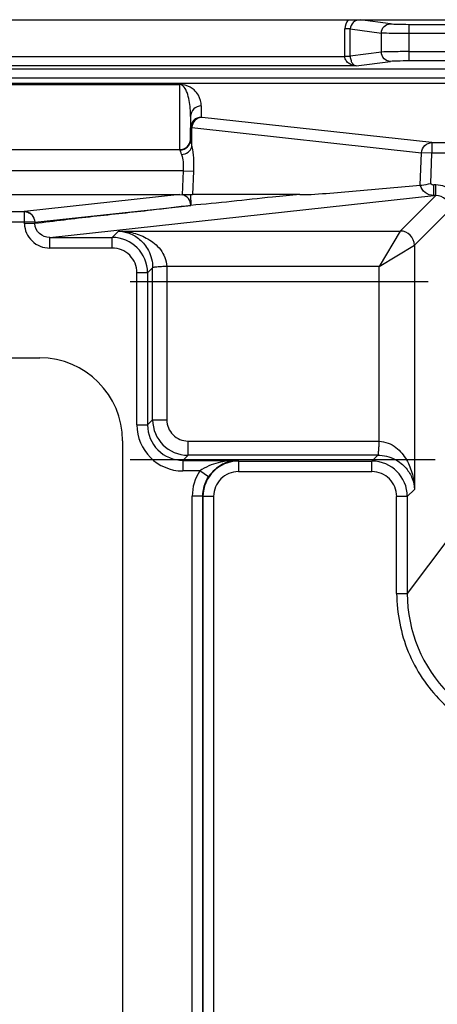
# Model space of a CAD drawing. Header units: inches. Extents: x 0 to 117, y 0 to 83.
# Tile 70 of 74: x 86.32 to 87.48, y 53.48 to 56.22. Entities that reach past the tile are written whole.
import ezdxf

# ---------------------------------------------------------------- set-up
doc = ezdxf.new("R2010")
doc.units = ezdxf.units.IN
doc.header["$LTSCALE"] = 6.431102
doc.header["$MEASUREMENT"] = 0
doc.linetypes.add('CENTER', pattern=[0.6, 0.375, -0.075, 0.075, -0.075])
doc.layers.get('0').update_dxf_attribs({"linetype": 'CONTINUOUS'})
doc.layers.add('DEFAULT_1', color=7, linetype='CENTER')

msp = doc.modelspace()

# ---------------------------------------------------------------- linework, layer by layer
at = {"color": 7, "linetype": 'CONTINUOUS'}
for p, q in [((75.3616, 56.2158), (87.6647, 56.2158)), ((87.3506, 56.2043), (87.2663, 56.2153)), ((87.4019, 56.2029), (87.4019, 56.1011)), ((87.4019, 56.2029), (88.5353, 56.2029)), ((87.2239, 56.1136), (87.2239, 56.1901)), ((87.2391, 56.19), (87.2239, 56.19)), ((87.2391, 56.1143), (87.2391, 56.19)), ((87.2391, 56.19), (87.3259, 56.1787)), ((87.3259, 56.1257), (87.3259, 56.1787)), ((88.5353, 56.1773), (87.4019, 56.1773)), ((87.3259, 56.1257), (87.2391, 56.1143)), ((87.4019, 56.1271), (88.5413, 56.1271)), ((75.8024, 56.1136), (87.2239, 56.1136)), ((87.2239, 56.1144), (87.2391, 56.1144)), ((87.2559, 56.0874), (87.351, 56.0998)), ((88.5413, 56.1011), (87.4019, 56.1011)), ((75.3177, 56.0788), (87.7086, 56.0788)), ((87.2559, 56.0874), (75.7704, 56.0874)), ((87.6999, 56.0532), (75.3264, 56.0532)), ((87.5045, 56.0384), (75.5219, 56.0384)), ((76.2609, 56.0353), (86.7654, 56.0353)), ((86.7654, 55.8534), (86.7654, 56.0353)), ((86.8245, 55.9762), (86.8245, 55.9447)), ((86.7949, 55.9467), (86.7949, 55.9158)), ((87.4664, 55.8742), (86.827, 55.9441)), ((86.7949, 55.8822), (86.7949, 55.9152)), ((86.7983, 55.8621), (86.7983, 55.9158)), ((86.7983, 55.9158), (87.4377, 55.8458)), ((86.7949, 55.8822), (86.7954, 55.8778)), ((86.7954, 55.8778), (86.7983, 55.8621)), ((87.4664, 55.8742), (87.4664, 55.8509)), ((87.4664, 55.8742), (88.4433, 55.8742)), ((87.4673, 55.8741), (87.4664, 55.8739)), ((76.2609, 55.8546), (86.7654, 55.8546)), ((87.434, 55.7555), (87.4377, 55.8458)), ((87.4664, 55.8446), (87.4377, 55.8458)), ((87.4664, 55.8716), (87.4665, 55.8698)), ((87.4665, 55.8698), (87.4664, 55.8623)), ((87.4664, 55.8623), (87.4664, 55.8509)), ((87.4664, 55.8509), (87.4664, 55.8446)), ((87.463, 55.7607), (87.4664, 55.8446)), ((88.4432, 55.8446), (87.4664, 55.8446)), ((86.7744, 55.7956), (76.252, 55.7956)), ((86.7744, 55.7956), (86.7716, 55.7291)), ((86.7744, 55.7956), (86.8031, 55.7944)), ((86.8031, 55.7944), (86.8003, 55.7298)), ((87.4712, 55.727), (87.4712, 55.7565)), ((87.477, 55.7565), (87.4712, 55.7565)), ((87.477, 55.727), (87.477, 55.7565)), ((76.2612, 55.7294), (86.7651, 55.7294)), ((86.7651, 55.7294), (86.3325, 55.6822)), ((86.4031, 55.6104), (87.4712, 55.727)), ((86.7651, 55.7294), (86.7716, 55.7291)), ((86.7716, 55.7291), (86.7949, 55.7294)), ((86.7949, 55.7294), (86.7953, 55.6994)), ((87.0987, 55.7294), (86.8003, 55.7298)), ((87.477, 55.727), (87.3782, 55.6282)), ((87.477, 55.727), (87.4712, 55.727)), ((81.8236, 55.6822), (86.3325, 55.6822)), ((86.3326, 55.6487), (86.3326, 55.6822)), ((86.3614, 55.6531), (86.7953, 55.6994)), ((87.4176, 55.5888), (87.5164, 55.6876)), ((86.3326, 55.6527), (81.8236, 55.6527)), ((86.3613, 55.653), (86.3326, 55.6527)), ((86.3614, 55.6489), (86.3327, 55.6486)), ((86.3614, 55.6531), (86.3614, 55.6489)), ((86.5945, 55.6282), (86.5767, 55.6104)), ((86.5945, 55.6282), (87.3782, 55.6282)), ((87.3782, 55.6282), (87.3192, 55.5298)), ((86.4031, 55.5809), (86.4031, 55.6104)), ((86.4031, 55.6104), (86.5767, 55.6104)), ((86.5767, 55.5809), (86.5767, 55.6104)), ((86.5767, 55.5809), (86.4031, 55.5809)), ((87.3192, 55.5298), (87.4176, 55.5888)), ((87.4176, 55.5888), (87.4176, 54.91)), ((86.6751, 55.5121), (86.6893, 55.5263)), ((86.6893, 55.1033), (86.6893, 55.5263)), ((86.7287, 55.5298), (86.7287, 55.1033)), ((87.3192, 55.5298), (86.7287, 55.5298)), ((87.3192, 55.0443), (87.3192, 55.5298)), ((86.6751, 55.5121), (86.6456, 55.5121)), ((86.6456, 55.0891), (86.6456, 55.512)), ((86.6751, 55.5121), (86.6751, 55.0891)), ((76.651, 55.2755), (86.3754, 55.2755)), ((86.6456, 55.0891), (86.6751, 55.0891)), ((86.6893, 55.1033), (86.6751, 55.0891)), ((86.6893, 55.1033), (86.7287, 55.1033)), ((86.6056, 55.0453), (86.6056, 51.4823)), ((86.7877, 55.0049), (86.7877, 55.0443)), ((86.7879, 55.0443), (87.3192, 55.0443)), ((86.7735, 54.9907), (86.7877, 55.0049)), ((87.3156, 55.0049), (86.7877, 55.0049)), ((87.3156, 55.0049), (87.2994, 54.9886)), ((86.7735, 54.9907), (86.7735, 54.9612)), ((86.7735, 54.9907), (86.9258, 54.9907)), ((86.9278, 54.9886), (86.9258, 54.9907)), ((86.9278, 54.9886), (86.9278, 54.9591)), ((86.9278, 54.9886), (87.2994, 54.9886)), ((87.2994, 54.9591), (87.2994, 54.9886)), ((86.8205, 54.9612), (86.7735, 54.9612)), ((86.8451, 54.9449), (86.8205, 54.9612)), ((87.2994, 54.9591), (86.9278, 54.9591)), ((86.7994, 51.6368), (86.7994, 54.8908)), ((86.8289, 54.8908), (86.7994, 54.8908)), ((86.8289, 54.8905), (86.8289, 51.6371)), ((86.8294, 54.8905), (86.8289, 54.8905)), ((86.8294, 51.6371), (86.8294, 54.8905)), ((86.859, 54.8902), (86.8294, 54.8902)), ((86.859, 54.8902), (86.859, 51.6374)), ((87.3682, 54.6203), (87.3682, 54.8902)), ((87.3978, 54.8902), (87.3682, 54.8902)), ((87.3978, 54.8902), (87.4176, 54.91)), ((87.3978, 54.8902), (87.3978, 54.6203)), ((87.5164, 54.7784), (87.3978, 54.6203)), ((87.3682, 54.6203), (87.3978, 54.6203))]:
    msp.add_line(p, q, dxfattribs=at)
for centre, radius, start, end in [((86.8244, 55.9467), 0.0295, 89.9918, 179.9846), ((86.8244, 55.9152), 0.0295, 89.9721, 180.0043), ((87.477, 55.6876), 0.0689, 359.9977, 89.9985), ((87.477, 55.6877), 0.0393, 359.9372, 90.0628), ((86.3326, 55.6567), 0.0255, 81.0579, 90.6994), ((86.3324, 55.6542), 0.028, 81.5876, 89.7643), ((86.3324, 55.6539), 0.0283, 69.1765, 81.5556), ((86.3322, 55.6536), 0.0287, 57.0195, 69.1429), ((86.3319, 55.6531), 0.0292, 43.7798, 56.9756), ((87.3782, 55.5888), 0.0394, 0.0436, 89.9568), ((86.5767, 55.512), 0.0984, 0.0085, 89.9914), ((86.5767, 55.5121), 0.0689, 359.9881, 90.011), ((86.3754, 55.0453), 0.2302, 0, 90), ((86.7735, 55.0891), 0.1279, 180.0027, 269.9947), ((86.7735, 55.0891), 0.0984, 179.9791, 270.0209), ((86.7877, 55.1033), 0.0984, 180.0114, 269.9886), ((86.7877, 55.1033), 0.059, 180.0472, 270.152), ((86.9278, 54.8902), 0.0984, 90.0086, 179.9408), ((87.2993, 54.8902), 0.0984, 0.0086, 89.9913), ((86.9278, 54.8903), 0.0689, 89.992, 180.0087), ((87.2994, 54.8903), 0.0689, 359.9783, 90.0085), ((87.7912, 54.6201), 0.3934, 179.9788, 270.0024)]:
    msp.add_arc(centre, radius, start, end, dxfattribs=at)
for points in [[(87.2333, 56.2158), (87.2275, 56.2088), (87.2239, 56.1992), (87.2239, 56.1901)], [(87.4466, 55.8659), (87.4517, 55.8709), (87.4593, 55.8741), (87.4664, 55.8742)], [(87.4377, 55.8458), (87.4381, 55.8531), (87.4414, 55.8607), (87.4466, 55.8659)], [(87.463, 55.7607), (87.4648, 55.7582), (87.4681, 55.7566), (87.4712, 55.7565)], [(86.3365, 55.6819), (86.3385, 55.6816), (86.3405, 55.6811), (86.3424, 55.6804)], [(86.3424, 55.6804), (86.3443, 55.6797), (86.3461, 55.6787), (86.3478, 55.6776)], [(86.3478, 55.6776), (86.3497, 55.6764), (86.3515, 55.675), (86.353, 55.6733)], [(86.353, 55.6733), (86.3581, 55.6681), (86.3612, 55.6604), (86.3613, 55.653)], [(86.8205, 54.9612), (86.807, 54.9407), (86.7994, 54.9153), (86.7994, 54.8908)], [(86.8289, 54.8907), (86.8289, 54.9096), (86.8347, 54.9292), (86.8451, 54.9449)]]:
    msp.add_open_spline(points, degree=3, dxfattribs=at)
for points, knots in [([(87.2333, 56.2158), (87.2364, 56.2158), (87.2474, 56.2157), (87.2584, 56.2155), (87.2663, 56.2153)], [0, 0, 0, 0, 0.276355, 1, 1, 1, 1]), ([(87.2663, 56.2153), (87.2596, 56.2153), (87.2455, 56.2106), (87.2391, 56.1967), (87.2391, 56.19)], [0, 0, 0, 0, 0.500288, 1, 1, 1, 1]), ([(87.3259, 56.1787), (87.3259, 56.1852), (87.331, 56.1985), (87.3442, 56.2042), (87.3506, 56.2043)], [0, 0, 0, 0, 0.505722, 1, 1, 1, 1]), ([(87.3506, 56.2043), (87.3569, 56.2036), (87.3741, 56.2032), (87.3912, 56.2029), (87.4019, 56.2029)], [0, 0, 0, 0, 0.373861, 1, 1, 1, 1]), ([(87.4019, 56.1773), (87.3859, 56.1773), (87.3606, 56.1777), (87.3352, 56.1779), (87.3259, 56.1787)], [0, 0, 0, 0, 0.630185, 1, 1, 1, 1]), ([(87.4019, 56.1271), (87.3859, 56.1271), (87.3606, 56.1267), (87.3352, 56.1265), (87.3259, 56.1257)], [0, 0, 0, 0, 0.630186, 1, 1, 1, 1]), ([(87.351, 56.0998), (87.3445, 56.0998), (87.3311, 56.1056), (87.3259, 56.1191), (87.3259, 56.1257)], [0, 0, 0, 0, 0.493811, 1, 1, 1, 1]), ([(87.2559, 56.0874), (87.2491, 56.0876), (87.2382, 56.0909), (87.2268, 56.1013), (87.2243, 56.1094), (87.2239, 56.1136)], [0, 0, 0, 0, 0.460183, 0.716187, 1, 1, 1, 1]), ([(87.2391, 56.1143), (87.2391, 56.1101), (87.2404, 56.1028), (87.2453, 56.0926), (87.2519, 56.0877), (87.2559, 56.0874)], [0, 0, 0, 0, 0.365951, 0.638593, 1, 1, 1, 1]), ([(87.4019, 56.1011), (87.3913, 56.1011), (87.3743, 56.1008), (87.3573, 56.1005), (87.351, 56.0998)], [0, 0, 0, 0, 0.626142, 1, 1, 1, 1]), ([(86.8245, 55.9762), (86.8244, 55.9864), (86.8199, 56.0034), (86.8064, 56.0197), (86.7896, 56.0316), (86.7752, 56.0352), (86.7654, 56.0353)], [0, 0, 0, 0, 0.332858, 0.540728, 0.680522, 1, 1, 1, 1]), ([(86.7949, 55.9467), (86.7949, 55.9615), (86.7933, 55.984), (86.7865, 56.0101), (86.7796, 56.0259), (86.7714, 56.0351), (86.7654, 56.0353)], [0, 0, 0, 0, 0.455164, 0.690214, 0.815556, 1, 1, 1, 1]), ([(86.827, 55.9441), (86.8198, 55.9441), (86.8049, 55.9379), (86.7986, 55.9231), (86.7983, 55.9158)], [0, 0, 0, 0, 0.495113, 1, 1, 1, 1]), ([(86.827, 55.9441), (86.8263, 55.9442), (86.8257, 55.9444), (86.8245, 55.9445), (86.8245, 55.9447)], [0, 0, 0, 0, 0.734001, 1, 1, 1, 1]), ([(86.7949, 55.9152), (86.7949, 55.9155), (86.7967, 55.9155), (86.7974, 55.9157), (86.7983, 55.9158)], [0, 0, 0, 0, 0.261503, 1, 1, 1, 1]), ([(86.7654, 55.8546), (86.7727, 55.8546), (86.7877, 55.8603), (86.7944, 55.875), (86.7949, 55.8823)], [0, 0, 0, 0, 0.50008, 1, 1, 1, 1]), ([(86.7654, 55.8534), (86.7729, 55.8534), (86.7885, 55.8594), (86.7949, 55.8749), (86.7949, 55.8822)], [0, 0, 0, 0, 0.503881, 1, 1, 1, 1]), ([(87.4664, 55.8739), (87.4663, 55.8738), (87.4662, 55.873), (87.4664, 55.8722), (87.4664, 55.8716)], [0, 0, 0, 0, 0.162619, 1, 1, 1, 1]), ([(86.7654, 55.8534), (86.7654, 55.8517), (86.7672, 55.8475), (86.7686, 55.8434), (86.7696, 55.8407)], [0, 0, 0, 0, 0.370219, 1, 1, 1, 1]), ([(86.7696, 55.8407), (86.7762, 55.8414), (86.7885, 55.8457), (86.797, 55.8565), (86.7983, 55.8621)], [0, 0, 0, 0, 0.533719, 1, 1, 1, 1]), ([(86.7983, 55.8621), (86.8007, 55.8522), (86.8034, 55.8296), (86.8036, 55.8069), (86.8031, 55.7944)], [0, 0, 0, 0, 0.449498, 1, 1, 1, 1]), ([(86.7696, 55.8407), (86.772, 55.8343), (86.7746, 55.8192), (86.7749, 55.8039), (86.7744, 55.7956)], [0, 0, 0, 0, 0.450569, 1, 1, 1, 1]), ([(87.0987, 55.7294), (87.1267, 55.7294), (87.1826, 55.7337), (87.2663, 55.7411), (87.3502, 55.7478), (87.406, 55.753), (87.434, 55.7555)], [0, 0, 0, 0, 0.249353, 0.499528, 0.749656, 1, 1, 1, 1]), ([(87.434, 55.7555), (87.4353, 55.7557), (87.445, 55.757), (87.4548, 55.7583), (87.463, 55.7607)], [0, 0, 0, 0, 0.135214, 1, 1, 1, 1]), ([(87.4712, 55.727), (87.463, 55.727), (87.4461, 55.7327), (87.4363, 55.7476), (87.434, 55.7555)], [0, 0, 0, 0, 0.497707, 1, 1, 1, 1]), ([(86.7716, 55.7294), (86.7776, 55.7294), (86.7872, 55.7295), (86.7968, 55.7296), (86.8003, 55.73)], [0, 0, 0, 0, 0.631813, 1, 1, 1, 1]), ([(86.7953, 55.6994), (86.7955, 55.7061), (86.7905, 55.7198), (86.7782, 55.7278), (86.7716, 55.7291)], [0, 0, 0, 0, 0.498457, 1, 1, 1, 1]), ([(87.0987, 55.7294), (87.0734, 55.7272), (87.0101, 55.7216), (86.9092, 55.7098), (86.8333, 55.7026), (86.7953, 55.6994)], [0, 0, 0, 0, 0.249849, 0.625119, 1, 1, 1, 1]), ([(86.7953, 55.6994), (86.7592, 55.6948), (86.6688, 55.6837), (86.524, 55.6687), (86.4156, 55.6557), (86.3614, 55.6489)], [0, 0, 0, 0, 0.250128, 0.624909, 1, 1, 1, 1]), ([(86.3326, 55.6487), (86.333, 55.6398), (86.3363, 55.6215), (86.353, 55.5995), (86.3758, 55.584), (86.3941, 55.5813), (86.4031, 55.5809)], [0, 0, 0, 0, 0.249984, 0.499948, 0.749584, 1, 1, 1, 1]), ([(86.4031, 55.6104), (86.3929, 55.6104), (86.3714, 55.6176), (86.3615, 55.6387), (86.3614, 55.6489)], [0, 0, 0, 0, 0.499603, 1, 1, 1, 1]), ([(86.5945, 55.6282), (86.6085, 55.6279), (86.637, 55.6241), (86.6709, 55.6107), (86.6953, 55.5936), (86.7121, 55.5769), (86.7245, 55.5551), (86.7278, 55.5384), (86.7287, 55.5298)], [0, 0, 0, 0, 0.232126, 0.469856, 0.593277, 0.722232, 0.85762, 1, 1, 1, 1]), ([(86.5945, 55.6282), (86.6046, 55.6278), (86.6258, 55.6234), (86.6559, 55.6054), (86.6819, 55.5729), (86.6893, 55.5428), (86.6893, 55.5263)], [0, 0, 0, 0, 0.199825, 0.417566, 0.67616, 1, 1, 1, 1]), ([(86.7287, 55.5298), (86.7237, 55.5295), (86.7146, 55.529), (86.7038, 55.5283), (86.6967, 55.5276), (86.693, 55.5272), (86.6908, 55.5267), (86.6895, 55.5266), (86.6893, 55.5263)], [0, 0, 0, 0, 0.374839, 0.695626, 0.8199, 0.913812, 0.974316, 1, 1, 1, 1]), ([(87.3192, 55.0443), (87.3189, 55.0393), (87.3183, 55.0302), (87.3176, 55.0193), (87.317, 55.0123), (87.3166, 55.0086), (87.3162, 55.0064), (87.316, 55.0051), (87.3156, 55.0049)], [0, 0, 0, 0, 0.374685, 0.695338, 0.819546, 0.9134, 0.973926, 1, 1, 1, 1]), ([(87.3192, 55.0443), (87.3277, 55.0434), (87.3445, 55.0401), (87.3662, 55.0277), (87.383, 55.0109), (87.4001, 54.9865), (87.4135, 54.9526), (87.4173, 54.9241), (87.4176, 54.91)], [0, 0, 0, 0, 0.142365, 0.277752, 0.406689, 0.530116, 0.767866, 1, 1, 1, 1]), ([(87.3156, 55.0049), (87.3321, 55.0049), (87.3623, 54.9975), (87.3948, 54.9715), (87.4128, 54.9414), (87.4172, 54.9202), (87.4176, 54.91)], [0, 0, 0, 0, 0.323811, 0.582435, 0.800212, 1, 1, 1, 1]), ([(86.9258, 54.9907), (86.9076, 54.9905), (86.88, 54.9875), (86.8447, 54.976), (86.8283, 54.9666), (86.8205, 54.9612)], [0, 0, 0, 0, 0.491694, 0.742767, 1, 1, 1, 1]), ([(86.9258, 54.9907), (86.9112, 54.9903), (86.8792, 54.982), (86.8546, 54.9594), (86.8451, 54.9449)], [0, 0, 0, 0, 0.457252, 1, 1, 1, 1]), ([(87.3682, 54.6203), (87.3691, 54.5652), (87.3897, 54.4539), (87.4846, 54.3136), (87.6248, 54.2186), (87.7362, 54.198), (87.7912, 54.1972)], [0, 0, 0, 0, 0.250023, 0.499997, 0.749975, 1, 1, 1, 1])]:
    msp.add_open_spline(points, degree=3, knots=knots, dxfattribs=at)
at = {"layer": 'DEFAULT_1', "color": 7, "linetype": 'CENTER'}
for p, q in [((86.6264, 55.4882), (87.4561, 55.4882)), ((86.6264, 54.993), (87.4753, 54.993))]:
    msp.add_line(p, q, dxfattribs=at)

doc.saveas('drawing.dxf')
